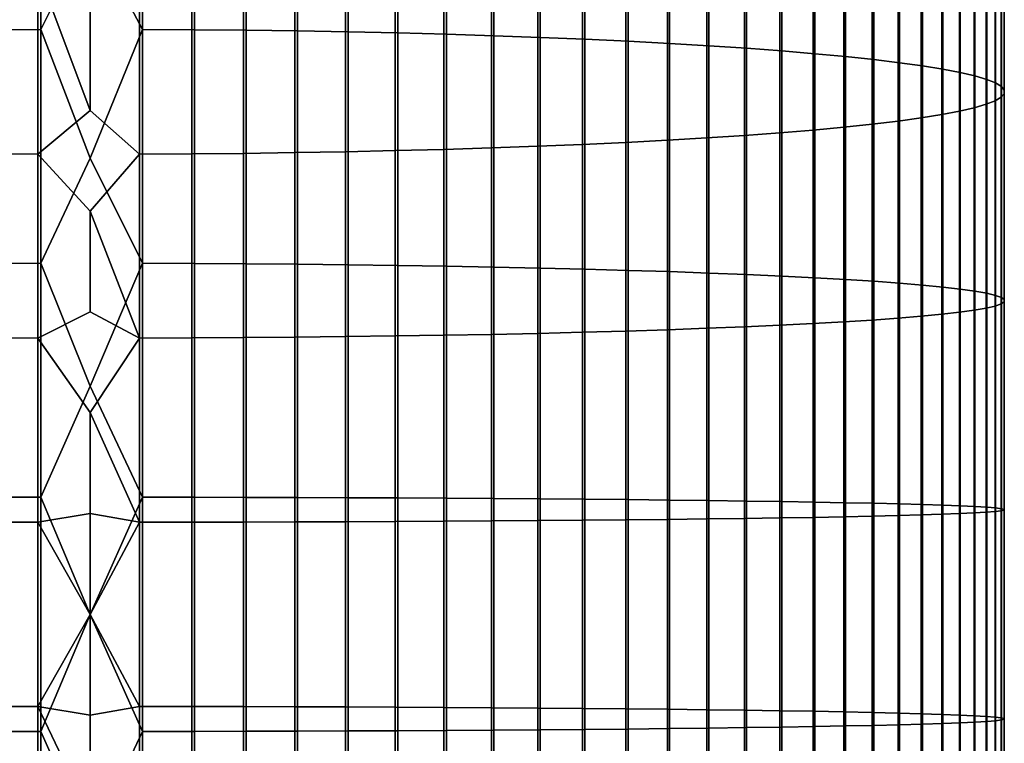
# Model space of a CAD drawing. Header units: metres. Extents: x -28 to 70, y -212 to 28.
# Tile 71 of 239: x -1 to 12, y -102 to -92. Entities that reach past the tile are written whole.
import ezdxf

# ---------------------------------------------------------------- set-up
doc = ezdxf.new("R2010")
doc.units = ezdxf.units.M
doc.layers.add('solid_10_261_102_XXX', color=7, linetype='CONTINUOUS')

msp = doc.modelspace()

# ---------------------------------------------------------------- linework, layer by layer
at = {"layer": 'solid_10_261_102_XXX'}
for points in [[(-1.326928, -89.319405, 425.6651), (-1.326928, -92.365303, 425.915283), (-0.64609, -92.361458, 425.971588), (-0.64609, -89.314018, 425.721283)], [(-0.64609, -89.314018, 425.721283), (-0.64609, -92.361458, 425.971588), (0, -91.067947, 425.893097)], [(0.682211, -89.314209, 425.719269), (0, -91.067947, 425.893097), (0.682211, -92.361595, 425.969574)], [(0.682211, -89.314209, 425.719269), (0.682211, -92.361595, 425.969574), (1.362875, -92.365585, 425.911224), (1.362875, -89.319794, 425.661041)], [(1.362875, -89.319794, 425.661041), (1.362875, -92.365585, 425.911224), (2.039085, -92.372223, 425.814178), (2.039085, -89.329079, 425.564209)], [(2.039085, -89.329079, 425.564209), (2.039085, -92.372223, 425.814178), (2.708631, -92.381485, 425.678711), (2.708631, -89.342041, 425.429077)], [(2.708631, -89.342041, 425.429077), (2.708631, -92.381485, 425.678711), (3.369324, -92.393349, 425.50531), (3.369324, -89.358635, 425.256042)], [(3.369324, -89.358635, 425.256042), (3.369324, -92.393349, 425.50531), (4.019004, -92.407768, 425.294525), (4.019004, -89.378807, 425.045746)], [(4.019004, -89.378807, 425.045746), (4.019004, -92.407768, 425.294525), (4.65555, -92.424698, 425.047058), (4.65555, -89.402489, 424.798798)], [(4.65555, -89.402489, 424.798798), (4.65555, -92.424698, 425.047058), (5.27688, -92.444077, 424.763672), (5.27688, -89.429604, 424.516083)], [(5.27688, -89.429604, 424.516083), (5.27688, -92.444077, 424.763672), (5.880963, -92.465851, 424.445343), (5.880963, -89.460068, 424.198456)], [(5.880963, -89.460068, 424.198456), (5.880963, -92.465851, 424.445343), (6.465825, -92.489944, 424.093109), (6.465825, -89.493774, 423.847015)], [(6.465825, -89.493774, 423.847015), (6.465825, -92.489944, 424.093109), (7.029555, -92.516281, 423.708099), (7.029555, -89.530617, 423.46286)], [(7.029555, -89.530617, 423.46286), (7.029555, -92.516281, 423.708099), (7.57031, -92.544769, 423.291565), (7.57031, -89.570473, 423.047241)], [(7.57031, -89.570473, 423.047241), (7.57031, -92.544769, 423.291565), (8.086323, -92.575325, 422.844879), (8.086323, -89.613213, 422.601593)], [(8.086323, -89.613213, 422.601593), (8.086323, -92.575325, 422.844879), (8.575907, -92.607841, 422.369507), (8.575907, -89.658707, 422.127289)], [(8.575907, -89.658707, 422.127289), (8.575907, -92.607841, 422.369507), (9.037462, -92.642212, 421.867004), (9.037462, -89.706787, 421.625885)], [(9.037462, -89.706787, 421.625885), (9.037462, -92.642212, 421.867004), (9.469481, -92.678329, 421.33902), (9.469481, -89.757317, 421.099091)], [(9.469481, -89.757317, 421.099091), (9.469481, -92.678329, 421.33902), (9.870549, -92.716072, 420.787262), (9.870549, -89.810112, 420.548553)], [(9.870549, -89.810112, 420.548553), (9.870549, -92.716072, 420.787262), (10.239358, -92.755318, 420.213531), (10.239358, -89.865013, 419.976105)], [(10.239358, -89.865013, 419.976105), (10.239358, -92.755318, 420.213531), (10.574701, -92.795937, 419.61972), (10.574701, -89.921837, 419.383636)], [(10.574701, -89.921837, 419.383636), (10.574701, -92.795937, 419.61972), (10.875484, -92.837791, 419.007751), (10.875484, -89.980392, 418.773041)], [(10.875484, -89.980392, 418.773041), (10.875484, -92.837791, 419.007751), (11.14072, -92.88076, 418.379639), (11.14072, -90.040504, 418.146332)], [(11.14072, -90.040504, 418.146332), (11.14072, -92.88076, 418.379639), (11.369547, -92.92469, 417.737427), (11.369547, -90.101952, 417.505554)], [(11.369547, -90.101952, 417.505554), (11.369547, -92.92469, 417.737427), (11.561213, -92.969437, 417.083221), (11.561213, -90.164558, 416.852814)], [(11.561213, -90.164558, 416.852814), (11.561213, -92.969437, 417.083221), (11.715095, -93.014862, 416.419159), (11.715095, -90.228104, 416.190247)], [(11.715095, -90.228104, 416.190247), (11.715095, -93.014862, 416.419159), (11.830687, -93.060806, 415.747406), (11.830687, -90.292381, 415.519989)], [(11.830687, -90.292381, 415.519989), (11.830687, -93.060806, 415.747406), (11.907613, -93.107132, 415.07016), (11.907613, -90.357185, 414.844269)], [(11.907613, -90.357185, 414.844269), (11.907613, -93.107132, 415.07016), (11.945621, -93.153679, 414.389618), (11.945621, -90.42231, 414.165283)], [(11.945621, -90.42231, 414.165283), (11.945621, -93.153679, 414.389618), (11.944586, -93.200302, 413.708038), (11.944586, -90.487526, 413.485229)], [(11.904513, -90.552635, 412.806335), (11.904513, -93.246841, 413.027649), (11.825533, -93.293152, 412.350647), (11.825533, -90.617424, 412.130859)], [(11.944586, -90.487526, 413.485229), (11.944586, -93.200302, 413.708038), (11.904513, -93.246841, 413.027649), (11.904513, -90.552635, 412.806335)], [(11.707903, -90.681671, 411.460968), (11.707903, -93.339081, 411.67923), (11.552008, -93.384468, 411.015625), (11.552008, -90.745171, 410.798859)], [(11.825533, -90.617424, 412.130859), (11.825533, -93.293152, 412.350647), (11.707903, -93.339081, 411.67923), (11.707903, -90.681671, 411.460968)], [(11.358356, -90.807716, 410.146698), (11.358356, -93.429176, 410.362), (11.127584, -93.473061, 409.72049), (11.127584, -90.869102, 409.506622)], [(11.552008, -90.745171, 410.798859), (11.552008, -93.384468, 411.015625), (11.358356, -93.429176, 410.362), (11.358356, -90.807716, 410.146698)], [(10.860441, -90.929131, 408.880707), (10.860441, -93.515968, 409.093201), (10.557803, -93.557762, 408.482147), (10.557803, -90.987602, 408.271027)], [(11.127584, -90.869102, 409.506622), (11.127584, -93.473061, 409.72049), (10.860441, -93.515968, 409.093201), (10.860441, -90.929131, 408.880707)], [(0.682211, -92.361595, 425.969574), (0, -91.067947, 425.893097), (-0.64609, -92.361458, 425.971588), (0, -94.041779, 426.091339)], [(10.22066, -91.044327, 407.679565), (10.22066, -93.598312, 407.889343), (9.850112, -93.637482, 407.316711), (9.850112, -91.099121, 407.108215)], [(10.557803, -90.987602, 408.271027), (10.557803, -93.557762, 408.482147), (10.22066, -93.598312, 407.889343), (10.22066, -91.044327, 407.679565)], [(9.013752, -91.202202, 406.033386), (9.013752, -93.711166, 406.239471), (8.550674, -93.745445, 405.738373), (8.550674, -91.25016, 405.533417)], [(9.447371, -91.151802, 406.558899), (9.447371, -93.67514, 406.766174), (9.013752, -93.711166, 406.239471), (9.013752, -91.202202, 406.033386)], [(9.850112, -91.099121, 407.108215), (9.850112, -93.637482, 407.316711), (9.447371, -93.67514, 406.766174), (9.447371, -91.151802, 406.558899)], [(7.542284, -91.338097, 404.616486), (7.542284, -93.808304, 404.819366), (7.000267, -93.836685, 404.40448), (7.000267, -91.3778, 404.202515)], [(8.059649, -91.295502, 405.060577), (8.059649, -93.777855, 405.264496), (7.542284, -93.808304, 404.819366), (7.542284, -91.338097, 404.616486)], [(8.550674, -91.25016, 405.533417), (8.550674, -93.745445, 405.738373), (8.059649, -93.777855, 405.264496), (8.059649, -91.295502, 405.060577)], [(5.244397, -91.478302, 403.154572), (5.244397, -93.908524, 403.354187), (4.62221, -93.92778, 403.072693), (4.62221, -91.505241, 402.873718)], [(5.849443, -91.448013, 403.470367), (5.849443, -93.886879, 403.670685), (5.244397, -93.908524, 403.354187), (5.244397, -91.478302, 403.154572)], [(6.435371, -91.414482, 403.820068), (6.435371, -93.862907, 404.021179), (5.849443, -93.886879, 403.670685), (5.849443, -91.448013, 403.470367)], [(7.000267, -91.3778, 404.202515), (7.000267, -93.836685, 404.40448), (6.435371, -93.862907, 404.021179), (6.435371, -91.414482, 403.820068)], [(-0.682211, -91.592178, 401.967224), (-0.682211, -93.989929, 402.164185), (-1.362875, -93.985931, 402.222534), (-1.362875, -91.586594, 402.025452)], [(0, -93.420013, 402.10379), (-0.682211, -93.989929, 402.164185), (-0.682211, -91.592178, 401.967224)], [(0, -92.107262, 401.995544), (0, -93.420013, 402.10379), (-0.682211, -91.592178, 401.967224)], [(0.64609, -91.592369, 401.96524), (0.64609, -93.990067, 402.16217), (0, -93.420013, 402.10379), (0, -92.107262, 401.995544)], [(1.326928, -91.586983, 402.021393), (1.326928, -93.986214, 402.218475), (0.64609, -93.990067, 402.16217), (0.64609, -91.592369, 401.96524)], [(2.00343, -91.577888, 402.11618), (2.00343, -93.979713, 402.313477), (1.326928, -93.986214, 402.218475), (1.326928, -91.586983, 402.021393)], [(2.673383, -91.565125, 402.249329), (2.673383, -93.970589, 402.446899), (2.00343, -93.979713, 402.313477), (2.00343, -91.577888, 402.11618)], [(3.334599, -91.548721, 402.420349), (3.334599, -93.958862, 402.618317), (2.673383, -93.970589, 402.446899), (2.673383, -91.565125, 402.249329)], [(3.984917, -91.52874, 402.628693), (3.984917, -93.94458, 402.827118), (3.334599, -93.958862, 402.618317), (3.334599, -91.548721, 402.420349)], [(4.62221, -91.505241, 402.873718), (4.62221, -93.92778, 403.072693), (3.984917, -93.94458, 402.827118), (3.984917, -91.52874, 402.628693)], [(-1.326928, -92.365303, 425.915283), (-1.326928, -95.416901, 426.082184), (-0.64609, -95.414589, 426.13855), (-0.64609, -92.361458, 425.971588)], [(-0.64609, -92.361458, 425.971588), (-0.64609, -95.414589, 426.13855), (0, -94.041779, 426.091339)], [(0.682211, -92.361595, 425.969574), (0, -94.041779, 426.091339), (0.682211, -95.414673, 426.136536)], [(0.682211, -92.361595, 425.969574), (0.682211, -95.414673, 426.136536), (1.362875, -95.417068, 426.078125), (1.362875, -92.365585, 425.911224)], [(1.362875, -92.365585, 425.911224), (1.362875, -95.417068, 426.078125), (2.039085, -95.421059, 425.980927), (2.039085, -92.372223, 425.814178)], [(2.039085, -92.372223, 425.814178), (2.039085, -95.421059, 425.980927), (2.708631, -95.42662, 425.845276), (2.708631, -92.381485, 425.678711)], [(2.708631, -92.381485, 425.678711), (2.708631, -95.42662, 425.845276), (3.369324, -95.433739, 425.6716), (3.369324, -92.393349, 425.50531)], [(3.369324, -92.393349, 425.50531), (3.369324, -95.433739, 425.6716), (4.019004, -95.44239, 425.46051), (4.019004, -92.407768, 425.294525)], [(4.019004, -92.407768, 425.294525), (4.019004, -95.44239, 425.46051), (4.65555, -95.452553, 425.212646), (4.65555, -92.424698, 425.047058)], [(4.65555, -92.424698, 425.047058), (4.65555, -95.452553, 425.212646), (5.27688, -95.464188, 424.928864), (5.27688, -92.444077, 424.763672)], [(5.27688, -92.444077, 424.763672), (5.27688, -95.464188, 424.928864), (5.880963, -95.477264, 424.610046), (5.880963, -92.465851, 424.445343)], [(5.880963, -92.465851, 424.445343), (5.880963, -95.477264, 424.610046), (6.465825, -95.491722, 424.257263), (6.465825, -92.489944, 424.093109)], [(6.465825, -92.489944, 424.093109), (6.465825, -95.491722, 424.257263), (7.029555, -95.507538, 423.871674), (7.029555, -92.516281, 423.708099)], [(7.029555, -92.516281, 423.708099), (7.029555, -95.507538, 423.871674), (7.57031, -95.524635, 423.454529), (7.57031, -92.544769, 423.291565)], [(7.57031, -92.544769, 423.291565), (7.57031, -95.524635, 423.454529), (8.086323, -95.542976, 423.007172), (8.086323, -92.575325, 422.844879)], [(8.086323, -92.575325, 422.844879), (8.086323, -95.542976, 423.007172), (8.575907, -95.5625, 422.531097), (8.575907, -92.607841, 422.369507)], [(8.575907, -92.607841, 422.369507), (8.575907, -95.5625, 422.531097), (9.037462, -95.58313, 422.027863), (9.037462, -92.642212, 421.867004)], [(9.037462, -92.642212, 421.867004), (9.037462, -95.58313, 422.027863), (9.469481, -95.604813, 421.499054), (9.469481, -92.678329, 421.33902)], [(9.469481, -92.678329, 421.33902), (9.469481, -95.604813, 421.499054), (9.870549, -95.627464, 420.946472), (9.870549, -92.716072, 420.787262)], [(9.870549, -92.716072, 420.787262), (9.870549, -95.627464, 420.946472), (10.239358, -95.651024, 420.371887), (10.239358, -92.755318, 420.213531)], [(10.239358, -92.755318, 420.213531), (10.239358, -95.651024, 420.371887), (10.574701, -95.675407, 419.777191), (10.574701, -92.795937, 419.61972)], [(10.574701, -92.795937, 419.61972), (10.574701, -95.675407, 419.777191), (10.875484, -95.700539, 419.164307), (10.875484, -92.837791, 419.007751)], [(10.875484, -92.837791, 419.007751), (10.875484, -95.700539, 419.164307), (11.14072, -95.726326, 418.535248), (11.14072, -92.88076, 418.379639)], [(11.14072, -92.88076, 418.379639), (11.14072, -95.726326, 418.535248), (11.369547, -95.752701, 417.89209), (11.369547, -92.92469, 417.737427)], [(11.369547, -92.92469, 417.737427), (11.369547, -95.752701, 417.89209), (11.561213, -95.779564, 417.236908), (11.561213, -92.969437, 417.083221)], [(11.561213, -92.969437, 417.083221), (11.561213, -95.779564, 417.236908), (11.715095, -95.806831, 416.571838), (11.715095, -93.014862, 416.419159)], [(11.715095, -93.014862, 416.419159), (11.715095, -95.806831, 416.571838), (11.830687, -95.834412, 415.899078), (11.830687, -93.060806, 415.747406)], [(11.830687, -93.060806, 415.747406), (11.830687, -95.834412, 415.899078), (11.907613, -95.862221, 415.220825), (11.907613, -93.107132, 415.07016)], [(11.907613, -93.107132, 415.07016), (11.907613, -95.862221, 415.220825), (11.945621, -95.890167, 414.539276), (11.945621, -93.153679, 414.389618)], [(11.945621, -93.153679, 414.389618), (11.945621, -95.890167, 414.539276), (11.944586, -95.918152, 413.856689), (11.944586, -93.200302, 413.708038)], [(11.904513, -93.246841, 413.027649), (11.904513, -95.946091, 413.175262), (11.825533, -95.973892, 412.497253), (11.825533, -93.293152, 412.350647)], [(11.944586, -93.200302, 413.708038), (11.944586, -95.918152, 413.856689), (11.904513, -95.946091, 413.175262), (11.904513, -93.246841, 413.027649)], [(11.552008, -93.384468, 411.015625), (11.552008, -96.028709, 411.160248), (11.358356, -96.055542, 410.505646), (11.358356, -93.429176, 410.362)], [(11.707903, -93.339081, 411.67923), (11.707903, -96.001457, 411.824829), (11.552008, -96.028709, 411.160248), (11.552008, -93.384468, 411.015625)], [(11.825533, -93.293152, 412.350647), (11.825533, -95.973892, 412.497253), (11.707903, -96.001457, 411.824829), (11.707903, -93.339081, 411.67923)], [(0.64609, -93.990067, 402.16217), (0, -94.734245, 402.192413), (-0.682211, -93.989929, 402.164185), (0, -93.420013, 402.10379)], [(10.860441, -93.515968, 409.093201), (10.860441, -96.107643, 409.234924), (10.557803, -96.132736, 408.622955), (10.557803, -93.557762, 408.482147)], [(11.127584, -93.473061, 409.72049), (11.127584, -96.081886, 409.86319), (10.860441, -96.107643, 409.234924), (10.860441, -93.515968, 409.093201)], [(11.358356, -93.429176, 410.362), (11.358356, -96.055542, 410.505646), (11.127584, -96.081886, 409.86319), (11.127584, -93.473061, 409.72049)], [(9.850112, -93.637482, 407.316711), (9.850112, -96.180588, 407.455811), (9.447371, -96.203194, 406.904419), (9.447371, -93.67514, 406.766174)], [(10.22066, -93.598312, 407.889343), (10.22066, -96.157074, 408.029266), (9.850112, -96.180588, 407.455811), (9.850112, -93.637482, 407.316711)], [(10.557803, -93.557762, 408.482147), (10.557803, -96.132736, 408.622955), (10.22066, -96.157074, 408.029266), (10.22066, -93.598312, 407.889343)], [(8.059649, -93.777855, 405.264496), (8.059649, -96.264854, 405.400513), (7.542284, -96.283134, 404.954712), (7.542284, -93.808304, 404.819366)], [(8.550674, -93.745445, 405.738373), (8.550674, -96.245399, 405.875092), (8.059649, -96.264854, 405.400513), (8.059649, -93.777855, 405.264496)], [(9.013752, -93.711166, 406.239471), (9.013752, -96.224823, 406.376953), (8.550674, -96.245399, 405.875092), (8.550674, -93.745445, 405.738373)], [(9.447371, -93.67514, 406.766174), (9.447371, -96.203194, 406.904419), (9.013752, -96.224823, 406.376953), (9.013752, -93.711166, 406.239471)], [(5.244397, -93.908524, 403.354187), (5.244397, -96.3433, 403.487335), (4.62221, -96.354858, 403.205444), (4.62221, -93.92778, 403.072693)], [(5.849443, -93.886879, 403.670685), (5.849443, -96.330299, 403.804321), (5.244397, -96.3433, 403.487335), (5.244397, -93.908524, 403.354187)], [(6.435371, -93.862907, 404.021179), (6.435371, -96.31591, 404.155334), (5.849443, -96.330299, 403.804321), (5.849443, -93.886879, 403.670685)], [(7.000267, -93.836685, 404.40448), (7.000267, -96.300171, 404.539215), (6.435371, -96.31591, 404.155334), (6.435371, -93.862907, 404.021179)], [(7.542284, -93.808304, 404.819366), (7.542284, -96.283134, 404.954712), (7.000267, -96.300171, 404.539215), (7.000267, -93.836685, 404.40448)], [(-0.682211, -93.989929, 402.164185), (-0.682211, -96.392159, 402.295563), (-1.362875, -96.389763, 402.354004), (-1.362875, -93.985931, 402.222534)], [(0, -94.734245, 402.192413), (0, -96.049652, 402.261353), (-0.682211, -96.392159, 402.295563), (-0.682211, -93.989929, 402.164185)], [(0.682211, -95.414673, 426.136536), (0, -94.041779, 426.091339), (-0.64609, -95.414589, 426.13855), (0, -97.019836, 426.210327)], [(0.64609, -93.990067, 402.16217), (0.64609, -96.392242, 402.293549), (0, -94.734245, 402.192413)], [(1.326928, -93.986214, 402.218475), (1.326928, -96.389931, 402.349915), (0.64609, -96.392242, 402.293549), (0.64609, -93.990067, 402.16217)], [(2.00343, -93.979713, 402.313477), (2.00343, -96.386032, 402.445068), (1.326928, -96.389931, 402.349915), (1.326928, -93.986214, 402.218475)], [(2.673383, -93.970589, 402.446899), (2.673383, -96.380554, 402.578705), (2.00343, -96.386032, 402.445068), (2.00343, -93.979713, 402.313477)], [(3.334599, -93.958862, 402.618317), (3.334599, -96.373512, 402.750366), (2.673383, -96.380554, 402.578705), (2.673383, -93.970589, 402.446899)], [(3.984917, -93.94458, 402.827118), (3.984917, -96.364937, 402.959503), (3.334599, -96.373512, 402.750366), (3.334599, -93.958862, 402.618317)], [(4.62221, -93.92778, 403.072693), (4.62221, -96.354858, 403.205444), (3.984917, -96.364937, 402.959503), (3.984917, -93.94458, 402.827118)], [(0.64609, -96.392242, 402.293549), (0, -96.049652, 402.261353), (0, -94.734245, 402.192413)], [(-1.326928, -95.416901, 426.082184), (-1.326928, -98.471924, 426.165649), (-0.64609, -98.471153, 426.222076), (-0.64609, -95.414589, 426.13855)], [(-0.64609, -95.414589, 426.13855), (-0.64609, -98.471153, 426.222076), (0, -97.019836, 426.210327)], [(0.682211, -95.414673, 426.136536), (0, -97.019836, 426.210327), (0.682211, -98.471176, 426.220062)], [(0.682211, -95.414673, 426.136536), (0.682211, -98.471176, 426.220062), (1.362875, -98.471977, 426.161591), (1.362875, -95.417068, 426.078125)], [(1.362875, -95.417068, 426.078125), (1.362875, -98.471977, 426.161591), (2.039085, -98.473305, 426.064331), (2.039085, -95.421059, 425.980927)], [(2.039085, -95.421059, 425.980927), (2.039085, -98.473305, 426.064331), (2.708631, -98.475159, 425.928558), (2.708631, -95.42662, 425.845276)], [(2.708631, -95.42662, 425.845276), (2.708631, -98.475159, 425.928558), (3.369324, -98.477531, 425.754761), (3.369324, -95.433739, 425.6716)], [(3.369324, -95.433739, 425.6716), (3.369324, -98.477531, 425.754761), (4.019004, -98.480423, 425.543518), (4.019004, -95.44239, 425.46051)], [(4.019004, -95.44239, 425.46051), (4.019004, -98.480423, 425.543518), (4.65555, -98.48381, 425.295471), (4.65555, -95.452553, 425.212646)], [(4.65555, -95.452553, 425.212646), (4.65555, -98.48381, 425.295471), (5.27688, -98.487686, 425.011475), (5.27688, -95.464188, 424.928864)], [(5.27688, -95.464188, 424.928864), (5.27688, -98.487686, 425.011475), (5.880963, -98.492043, 424.692444), (5.880963, -95.477264, 424.610046)], [(5.880963, -95.477264, 424.610046), (5.880963, -98.492043, 424.692444), (6.465825, -98.496864, 424.339386), (6.465825, -95.491722, 424.257263)], [(6.465825, -95.491722, 424.257263), (6.465825, -98.496864, 424.339386), (7.029555, -98.502136, 423.953522), (7.029555, -95.507538, 423.871674)], [(7.029555, -95.507538, 423.871674), (7.029555, -98.502136, 423.953522), (7.57031, -98.507843, 423.536041), (7.57031, -95.524635, 423.454529)], [(7.57031, -95.524635, 423.454529), (7.57031, -98.507843, 423.536041), (8.086323, -98.513954, 423.088379), (8.086323, -95.542976, 423.007172)], [(8.086323, -95.542976, 423.007172), (8.086323, -98.513954, 423.088379), (8.575907, -98.520462, 422.611938), (8.575907, -95.5625, 422.531097)], [(8.575907, -95.5625, 422.531097), (8.575907, -98.520462, 422.611938), (9.037462, -98.527344, 422.108307), (9.037462, -95.58313, 422.027863)], [(9.037462, -95.58313, 422.027863), (9.037462, -98.527344, 422.108307), (9.469481, -98.534576, 421.579132), (9.469481, -95.604813, 421.499054)], [(9.469481, -95.604813, 421.499054), (9.469481, -98.534576, 421.579132), (9.870549, -98.54213, 421.026123), (9.870549, -95.627464, 420.946472)], [(9.870549, -95.627464, 420.946472), (9.870549, -98.54213, 421.026123), (10.239358, -98.54998, 420.451111), (10.239358, -95.651024, 420.371887)], [(10.239358, -95.651024, 420.371887), (10.239358, -98.54998, 420.451111), (10.574701, -98.558113, 419.855957), (10.574701, -95.675407, 419.777191)], [(10.574701, -95.675407, 419.777191), (10.574701, -98.558113, 419.855957), (10.875484, -98.56649, 419.242615), (10.875484, -95.700539, 419.164307)], [(10.875484, -95.700539, 419.164307), (10.875484, -98.56649, 419.242615), (11.14072, -98.575089, 418.613098), (11.14072, -95.726326, 418.535248)], [(11.14072, -95.726326, 418.535248), (11.14072, -98.575089, 418.613098), (11.369547, -98.583878, 417.969452), (11.369547, -95.752701, 417.89209)], [(11.369547, -95.752701, 417.89209), (11.369547, -98.583878, 417.969452), (11.561213, -98.592834, 417.313782), (11.561213, -95.779564, 417.236908)], [(11.561213, -95.779564, 417.236908), (11.561213, -98.592834, 417.313782), (11.715095, -98.601929, 416.648224), (11.715095, -95.806831, 416.571838)], [(11.715095, -95.806831, 416.571838), (11.715095, -98.601929, 416.648224), (11.830687, -98.611122, 415.974945), (11.830687, -95.834412, 415.899078)], [(11.830687, -95.834412, 415.899078), (11.830687, -98.611122, 415.974945), (11.907613, -98.620399, 415.296204), (11.907613, -95.862221, 415.220825)], [(11.825533, -95.973892, 412.497253), (11.825533, -98.657631, 412.570587), (11.707903, -98.666824, 411.897675), (11.707903, -96.001457, 411.824829)], [(11.904513, -95.946091, 413.175262), (11.904513, -98.648361, 413.249115), (11.825533, -98.657631, 412.570587), (11.825533, -95.973892, 412.497253)], [(11.944586, -95.918152, 413.856689), (11.944586, -98.639046, 413.93103), (11.904513, -98.648361, 413.249115), (11.904513, -95.946091, 413.175262)], [(11.907613, -95.862221, 415.220825), (11.907613, -98.620399, 415.296204), (11.945621, -98.629715, 414.614136), (11.945621, -95.890167, 414.539276)], [(11.945621, -95.890167, 414.539276), (11.945621, -98.629715, 414.614136), (11.944586, -98.639046, 413.93103), (11.944586, -95.918152, 413.856689)], [(0.64609, -96.392242, 402.293549), (0, -97.365944, 402.310577), (-0.682211, -96.392159, 402.295563), (0, -96.049652, 402.261353)], [(10.860441, -96.107643, 409.234924), (10.860441, -98.702225, 409.305817), (10.557803, -98.710594, 408.69339), (10.557803, -96.132736, 408.622955)], [(11.127584, -96.081886, 409.86319), (11.127584, -98.693634, 409.93454), (10.860441, -98.702225, 409.305817), (10.860441, -96.107643, 409.234924)], [(11.358356, -96.055542, 410.505646), (11.358356, -98.684853, 410.577484), (11.127584, -98.693634, 409.93454), (11.127584, -96.081886, 409.86319)], [(11.552008, -96.028709, 411.160248), (11.552008, -98.675903, 411.232574), (11.358356, -98.684853, 410.577484), (11.358356, -96.055542, 410.505646)], [(11.707903, -96.001457, 411.824829), (11.707903, -98.666824, 411.897675), (11.552008, -98.675903, 411.232574), (11.552008, -96.028709, 411.160248)], [(9.013752, -96.224823, 406.376953), (9.013752, -98.741295, 406.445709), (8.550674, -98.748154, 405.943481), (8.550674, -96.245399, 405.875092)], [(9.447371, -96.203194, 406.904419), (9.447371, -98.734085, 406.973602), (9.013752, -98.741295, 406.445709), (9.013752, -96.224823, 406.376953)], [(9.850112, -96.180588, 407.455811), (9.850112, -98.726547, 407.52536), (9.447371, -98.734085, 406.973602), (9.447371, -96.203194, 406.904419)], [(10.22066, -96.157074, 408.029266), (10.22066, -98.718704, 408.099274), (9.850112, -98.726547, 407.52536), (9.850112, -96.180588, 407.455811)], [(10.557803, -96.132736, 408.622955), (10.557803, -98.710594, 408.69339), (10.22066, -98.718704, 408.099274), (10.22066, -96.157074, 408.029266)], [(3.984917, -96.364937, 402.959503), (3.984917, -98.78801, 403.025726), (3.334599, -98.790871, 402.816437), (3.334599, -96.373512, 402.750366)], [(4.62221, -96.354858, 403.205444), (4.62221, -98.784653, 403.27182), (3.984917, -98.78801, 403.025726), (3.984917, -96.364937, 402.959503)], [(5.244397, -96.3433, 403.487335), (5.244397, -98.780792, 403.553955), (4.62221, -98.784653, 403.27182), (4.62221, -96.354858, 403.205444)], [(5.849443, -96.330299, 403.804321), (5.849443, -98.776466, 403.871155), (5.244397, -98.780792, 403.553955), (5.244397, -96.3433, 403.487335)], [(6.435371, -96.31591, 404.155334), (6.435371, -98.771667, 404.222412), (5.849443, -98.776466, 403.871155), (5.849443, -96.330299, 403.804321)], [(7.000267, -96.300171, 404.539215), (7.000267, -98.766418, 404.606598), (6.435371, -98.771667, 404.222412), (6.435371, -96.31591, 404.155334)], [(7.542284, -96.283134, 404.954712), (7.542284, -98.760735, 405.02243), (7.000267, -98.766418, 404.606598), (7.000267, -96.300171, 404.539215)], [(8.059649, -96.264854, 405.400513), (8.059649, -98.754646, 405.468536), (7.542284, -98.760735, 405.02243), (7.542284, -96.283134, 404.954712)], [(8.550674, -96.245399, 405.875092), (8.550674, -98.748154, 405.943481), (8.059649, -98.754646, 405.468536), (8.059649, -96.264854, 405.400513)], [(-0.682211, -96.392159, 402.295563), (-0.682211, -98.797089, 402.361267), (-1.362875, -98.796288, 402.419739), (-1.362875, -96.389763, 402.354004)], [(0, -97.365944, 402.310577), (0, -98.682823, 402.340149), (-0.682211, -98.797089, 402.361267), (-0.682211, -96.392159, 402.295563)], [(0.64609, -96.392242, 402.293549), (0.64609, -98.797112, 402.359253), (0, -97.365944, 402.310577)], [(1.326928, -96.389931, 402.349915), (1.326928, -98.796341, 402.41568), (0.64609, -98.797112, 402.359253), (0.64609, -96.392242, 402.293549)], [(2.00343, -96.386032, 402.445068), (2.00343, -98.795044, 402.510895), (1.326928, -98.796341, 402.41568), (1.326928, -96.389931, 402.349915)], [(2.673383, -96.380554, 402.578705), (2.673383, -98.793221, 402.644623), (2.00343, -98.795044, 402.510895), (2.00343, -96.386032, 402.445068)], [(3.334599, -96.373512, 402.750366), (3.334599, -98.790871, 402.816437), (2.673383, -98.793221, 402.644623), (2.673383, -96.380554, 402.578705)], [(0.682211, -98.471176, 426.220062), (0, -97.019836, 426.210327), (-0.64609, -98.471153, 426.222076), (0, -100, 426.25)], [(0.64609, -98.797112, 402.359253), (0, -98.682823, 402.340149), (0, -97.365944, 402.310577)], [(-1.326928, -98.471924, 426.165649), (-1.326928, -101.528076, 426.165649), (-0.64609, -101.528847, 426.222076), (-0.64609, -98.471153, 426.222076)], [(-0.64609, -98.471153, 426.222076), (-0.64609, -101.528847, 426.222076), (0, -100, 426.25)], [(0.682211, -98.471176, 426.220062), (0, -100, 426.25), (0.682211, -101.528824, 426.220062)], [(0.682211, -98.471176, 426.220062), (0.682211, -101.528824, 426.220062), (1.362875, -101.528023, 426.161591), (1.362875, -98.471977, 426.161591)], [(1.362875, -98.471977, 426.161591), (1.362875, -101.528023, 426.161591), (2.039085, -101.526695, 426.064331), (2.039085, -98.473305, 426.064331)], [(2.039085, -98.473305, 426.064331), (2.039085, -101.526695, 426.064331), (2.708631, -101.524841, 425.928558), (2.708631, -98.475159, 425.928558)], [(2.708631, -98.475159, 425.928558), (2.708631, -101.524841, 425.928558), (3.369324, -101.522469, 425.754761), (3.369324, -98.477531, 425.754761)], [(3.369324, -98.477531, 425.754761), (3.369324, -101.522469, 425.754761), (4.019004, -101.519577, 425.543518), (4.019004, -98.480423, 425.543518)], [(4.019004, -98.480423, 425.543518), (4.019004, -101.519577, 425.543518), (4.65555, -101.51619, 425.295471), (4.65555, -98.48381, 425.295471)], [(4.65555, -98.48381, 425.295471), (4.65555, -101.51619, 425.295471), (5.27688, -101.512314, 425.011475), (5.27688, -98.487686, 425.011475)], [(5.27688, -98.487686, 425.011475), (5.27688, -101.512314, 425.011475), (5.880963, -101.507957, 424.692444), (5.880963, -98.492043, 424.692444)], [(5.880963, -98.492043, 424.692444), (5.880963, -101.507957, 424.692444), (6.465825, -101.503136, 424.339386), (6.465825, -98.496864, 424.339386)], [(6.465825, -98.496864, 424.339386), (6.465825, -101.503136, 424.339386), (7.029555, -101.497864, 423.953522), (7.029555, -98.502136, 423.953522)], [(7.029555, -98.502136, 423.953522), (7.029555, -101.497864, 423.953522), (7.57031, -101.492157, 423.536041), (7.57031, -98.507843, 423.536041)], [(7.57031, -98.507843, 423.536041), (7.57031, -101.492157, 423.536041), (8.086323, -101.486046, 423.088379), (8.086323, -98.513954, 423.088379)], [(8.086323, -98.513954, 423.088379), (8.086323, -101.486046, 423.088379), (8.575907, -101.479538, 422.611938), (8.575907, -98.520462, 422.611938)], [(8.575907, -98.520462, 422.611938), (8.575907, -101.479538, 422.611938), (9.037462, -101.472656, 422.108307), (9.037462, -98.527344, 422.108307)], [(9.037462, -98.527344, 422.108307), (9.037462, -101.472656, 422.108307), (9.469481, -101.465424, 421.579132), (9.469481, -98.534576, 421.579132)], [(9.469481, -98.534576, 421.579132), (9.469481, -101.465424, 421.579132), (9.870549, -101.45787, 421.026123), (9.870549, -98.54213, 421.026123)], [(9.870549, -98.54213, 421.026123), (9.870549, -101.45787, 421.026123), (10.239358, -101.45002, 420.451111), (10.239358, -98.54998, 420.451111)], [(10.239358, -98.54998, 420.451111), (10.239358, -101.45002, 420.451111), (10.574701, -101.441887, 419.855957), (10.574701, -98.558113, 419.855957)], [(10.574701, -98.558113, 419.855957), (10.574701, -101.441887, 419.855957), (10.875484, -101.43351, 419.242615), (10.875484, -98.56649, 419.242615)], [(0, -98.682823, 402.340149), (0, -100, 402.350006), (-0.682211, -98.797089, 402.361267)], [(0.64609, -98.797112, 402.359253), (0, -100, 402.350006), (0, -98.682823, 402.340149)], [(10.875484, -98.56649, 419.242615), (10.875484, -101.43351, 419.242615), (11.14072, -101.424911, 418.613098), (11.14072, -98.575089, 418.613098)], [(11.358356, -98.684853, 410.577484), (11.358356, -101.315147, 410.577484), (11.127584, -101.306366, 409.93454), (11.127584, -98.693634, 409.93454)], [(11.14072, -98.575089, 418.613098), (11.14072, -101.424911, 418.613098), (11.369547, -101.416122, 417.969452), (11.369547, -98.583878, 417.969452)], [(11.552008, -98.675903, 411.232574), (11.552008, -101.324097, 411.232574), (11.358356, -101.315147, 410.577484), (11.358356, -98.684853, 410.577484)], [(11.369547, -98.583878, 417.969452), (11.369547, -101.416122, 417.969452), (11.561213, -101.407166, 417.313782), (11.561213, -98.592834, 417.313782)], [(11.707903, -98.666824, 411.897675), (11.707903, -101.333176, 411.897675), (11.552008, -101.324097, 411.232574), (11.552008, -98.675903, 411.232574)], [(11.561213, -98.592834, 417.313782), (11.561213, -101.407166, 417.313782), (11.715095, -101.398071, 416.648224), (11.715095, -98.601929, 416.648224)], [(11.825533, -98.657631, 412.570587), (11.825533, -101.342369, 412.570587), (11.707903, -101.333176, 411.897675), (11.707903, -98.666824, 411.897675)], [(11.715095, -98.601929, 416.648224), (11.715095, -101.398071, 416.648224), (11.830687, -101.388878, 415.974945), (11.830687, -98.611122, 415.974945)], [(11.904513, -98.648361, 413.249115), (11.904513, -101.351639, 413.249115), (11.825533, -101.342369, 412.570587), (11.825533, -98.657631, 412.570587)], [(11.830687, -98.611122, 415.974945), (11.830687, -101.388878, 415.974945), (11.907613, -101.379601, 415.296204), (11.907613, -98.620399, 415.296204)], [(11.944586, -98.639046, 413.93103), (11.944586, -101.360954, 413.93103), (11.904513, -101.351639, 413.249115), (11.904513, -98.648361, 413.249115)], [(11.907613, -98.620399, 415.296204), (11.907613, -101.379601, 415.296204), (11.945621, -101.370285, 414.614136), (11.945621, -98.629715, 414.614136)], [(11.945621, -98.629715, 414.614136), (11.945621, -101.370285, 414.614136), (11.944586, -101.360954, 413.93103), (11.944586, -98.639046, 413.93103)], [(-0.682211, -98.797089, 402.361267), (-0.682211, -101.202911, 402.361267), (-1.362875, -101.203712, 402.419739), (-1.362875, -98.796288, 402.419739)], [(0, -100, 402.350006), (-0.682211, -101.202911, 402.361267), (-0.682211, -98.797089, 402.361267)], [(0.64609, -98.797112, 402.359253), (0.64609, -101.202888, 402.359253), (0, -100, 402.350006)], [(1.326928, -98.796341, 402.41568), (1.326928, -101.203659, 402.41568), (0.64609, -101.202888, 402.359253), (0.64609, -98.797112, 402.359253)], [(2.00343, -98.795044, 402.510895), (2.00343, -101.204956, 402.510895), (1.326928, -101.203659, 402.41568), (1.326928, -98.796341, 402.41568)], [(2.673383, -98.793221, 402.644623), (2.673383, -101.206779, 402.644623), (2.00343, -101.204956, 402.510895), (2.00343, -98.795044, 402.510895)], [(3.334599, -98.790871, 402.816437), (3.334599, -101.209129, 402.816437), (2.673383, -101.206779, 402.644623), (2.673383, -98.793221, 402.644623)], [(3.984917, -98.78801, 403.025726), (3.984917, -101.21199, 403.025726), (3.334599, -101.209129, 402.816437), (3.334599, -98.790871, 402.816437)], [(4.62221, -98.784653, 403.27182), (4.62221, -101.215347, 403.27182), (3.984917, -101.21199, 403.025726), (3.984917, -98.78801, 403.025726)], [(5.244397, -98.780792, 403.553955), (5.244397, -101.219208, 403.553955), (4.62221, -101.215347, 403.27182), (4.62221, -98.784653, 403.27182)], [(5.849443, -98.776466, 403.871155), (5.849443, -101.223534, 403.871155), (5.244397, -101.219208, 403.553955), (5.244397, -98.780792, 403.553955)], [(6.435371, -98.771667, 404.222412), (6.435371, -101.228333, 404.222412), (5.849443, -101.223534, 403.871155), (5.849443, -98.776466, 403.871155)], [(7.000267, -98.766418, 404.606598), (7.000267, -101.233582, 404.606598), (6.435371, -101.228333, 404.222412), (6.435371, -98.771667, 404.222412)], [(7.542284, -98.760735, 405.02243), (7.542284, -101.239265, 405.02243), (7.000267, -101.233582, 404.606598), (7.000267, -98.766418, 404.606598)], [(8.059649, -98.754646, 405.468536), (8.059649, -101.245354, 405.468536), (7.542284, -101.239265, 405.02243), (7.542284, -98.760735, 405.02243)], [(8.550674, -98.748154, 405.943481), (8.550674, -101.251846, 405.943481), (8.059649, -101.245354, 405.468536), (8.059649, -98.754646, 405.468536)], [(9.013752, -98.741295, 406.445709), (9.013752, -101.258705, 406.445709), (8.550674, -101.251846, 405.943481), (8.550674, -98.748154, 405.943481)], [(9.447371, -98.734085, 406.973602), (9.447371, -101.265915, 406.973602), (9.013752, -101.258705, 406.445709), (9.013752, -98.741295, 406.445709)], [(9.850112, -98.726547, 407.52536), (9.850112, -101.273453, 407.52536), (9.447371, -101.265915, 406.973602), (9.447371, -98.734085, 406.973602)], [(10.22066, -98.718704, 408.099274), (10.22066, -101.281296, 408.099274), (9.850112, -101.273453, 407.52536), (9.850112, -98.726547, 407.52536)], [(10.557803, -98.710594, 408.69339), (10.557803, -101.289406, 408.69339), (10.22066, -101.281296, 408.099274), (10.22066, -98.718704, 408.099274)], [(10.860441, -98.702225, 409.305817), (10.860441, -101.297775, 409.305817), (10.557803, -101.289406, 408.69339), (10.557803, -98.710594, 408.69339)], [(11.127584, -98.693634, 409.93454), (11.127584, -101.306366, 409.93454), (10.860441, -101.297775, 409.305817), (10.860441, -98.702225, 409.305817)], [(0, -100, 402.350006), (0, -101.317177, 402.340149), (-0.682211, -101.202911, 402.361267)], [(0.682211, -101.528824, 426.220062), (0, -100, 426.25), (-0.64609, -101.528847, 426.222076), (0, -102.980164, 426.210327)], [(0.64609, -101.202888, 402.359253), (0, -101.317177, 402.340149), (0, -100, 402.350006)], [(-0.682211, -101.202911, 402.361267), (-0.682211, -103.607841, 402.295563), (-1.362875, -103.610237, 402.354004), (-1.362875, -101.203712, 402.419739)], [(0, -102.634056, 402.310577), (-0.682211, -103.607841, 402.295563), (-0.682211, -101.202911, 402.361267)], [(0, -101.317177, 402.340149), (0, -102.634056, 402.310577), (-0.682211, -101.202911, 402.361267)], [(0.64609, -101.202888, 402.359253), (0.64609, -103.607758, 402.293549), (0, -102.634056, 402.310577), (0, -101.317177, 402.340149)], [(1.326928, -101.203659, 402.41568), (1.326928, -103.610069, 402.349915), (0.64609, -103.607758, 402.293549), (0.64609, -101.202888, 402.359253)], [(2.00343, -101.204956, 402.510895), (2.00343, -103.613968, 402.445068), (1.326928, -103.610069, 402.349915), (1.326928, -101.203659, 402.41568)], [(2.673383, -101.206779, 402.644623), (2.673383, -103.619446, 402.578705), (2.00343, -103.613968, 402.445068), (2.00343, -101.204956, 402.510895)], [(3.334599, -101.209129, 402.816437), (3.334599, -103.626488, 402.750366), (2.673383, -103.619446, 402.578705), (2.673383, -101.206779, 402.644623)], [(3.984917, -101.21199, 403.025726), (3.984917, -103.635063, 402.959503), (3.334599, -103.626488, 402.750366), (3.334599, -101.209129, 402.816437)], [(4.62221, -101.215347, 403.27182), (4.62221, -103.645142, 403.205444), (3.984917, -103.635063, 402.959503), (3.984917, -101.21199, 403.025726)], [(5.244397, -101.219208, 403.553955), (5.244397, -103.6567, 403.487335), (4.62221, -103.645142, 403.205444), (4.62221, -101.215347, 403.27182)], [(5.849443, -101.223534, 403.871155), (5.849443, -103.669701, 403.804321), (5.244397, -103.6567, 403.487335), (5.244397, -101.219208, 403.553955)], [(6.435371, -101.228333, 404.222412), (6.435371, -103.68409, 404.155334), (5.849443, -103.669701, 403.804321), (5.849443, -101.223534, 403.871155)], [(7.000267, -101.233582, 404.606598), (7.000267, -103.699829, 404.539215), (6.435371, -103.68409, 404.155334), (6.435371, -101.228333, 404.222412)], [(7.542284, -101.239265, 405.02243), (7.542284, -103.716866, 404.954712), (7.000267, -103.699829, 404.539215), (7.000267, -101.233582, 404.606598)], [(8.059649, -101.245354, 405.468536), (8.059649, -103.735146, 405.400513), (7.542284, -103.716866, 404.954712), (7.542284, -101.239265, 405.02243)], [(8.550674, -101.251846, 405.943481), (8.550674, -103.754601, 405.875092), (8.059649, -103.735146, 405.400513), (8.059649, -101.245354, 405.468536)], [(9.013752, -101.258705, 406.445709), (9.013752, -103.775177, 406.376953), (8.550674, -103.754601, 405.875092), (8.550674, -101.251846, 405.943481)], [(9.447371, -101.265915, 406.973602), (9.447371, -103.796806, 406.904419), (9.013752, -103.775177, 406.376953), (9.013752, -101.258705, 406.445709)], [(9.850112, -101.273453, 407.52536), (9.850112, -103.819412, 407.455811), (9.447371, -103.796806, 406.904419), (9.447371, -101.265915, 406.973602)], [(10.22066, -101.281296, 408.099274), (10.22066, -103.842926, 408.029266), (9.850112, -103.819412, 407.455811), (9.850112, -101.273453, 407.52536)], [(10.557803, -101.289406, 408.69339), (10.557803, -103.867264, 408.622955), (10.22066, -103.842926, 408.029266), (10.22066, -101.281296, 408.099274)], [(10.860441, -101.297775, 409.305817), (10.860441, -103.892357, 409.234924), (10.557803, -103.867264, 408.622955), (10.557803, -101.289406, 408.69339)], [(11.127584, -101.306366, 409.93454), (11.127584, -103.918114, 409.86319), (10.860441, -103.892357, 409.234924), (10.860441, -101.297775, 409.305817)], [(11.358356, -101.315147, 410.577484), (11.358356, -103.944458, 410.505646), (11.127584, -103.918114, 409.86319), (11.127584, -101.306366, 409.93454)], [(11.552008, -101.324097, 411.232574), (11.552008, -103.971291, 411.160248), (11.358356, -103.944458, 410.505646), (11.358356, -101.315147, 410.577484)], [(11.707903, -101.333176, 411.897675), (11.707903, -103.998543, 411.824829), (11.552008, -103.971291, 411.160248), (11.552008, -101.324097, 411.232574)], [(11.825533, -101.342369, 412.570587), (11.825533, -104.026108, 412.497253), (11.707903, -103.998543, 411.824829), (11.707903, -101.333176, 411.897675)], [(11.715095, -101.398071, 416.648224), (11.715095, -104.193169, 416.571838), (11.830687, -104.165588, 415.899078), (11.830687, -101.388878, 415.974945)], [(11.904513, -101.351639, 413.249115), (11.904513, -104.053909, 413.175262), (11.825533, -104.026108, 412.497253), (11.825533, -101.342369, 412.570587)], [(11.830687, -101.388878, 415.974945), (11.830687, -104.165588, 415.899078), (11.907613, -104.137779, 415.220825), (11.907613, -101.379601, 415.296204)], [(11.944586, -101.360954, 413.93103), (11.944586, -104.081848, 413.856689), (11.904513, -104.053909, 413.175262), (11.904513, -101.351639, 413.249115)], [(11.907613, -101.379601, 415.296204), (11.907613, -104.137779, 415.220825), (11.945621, -104.109833, 414.539276), (11.945621, -101.370285, 414.614136)], [(11.945621, -101.370285, 414.614136), (11.945621, -104.109833, 414.539276), (11.944586, -104.081848, 413.856689), (11.944586, -101.360954, 413.93103)], [(4.019004, -101.519577, 425.543518), (4.019004, -104.55761, 425.46051), (4.65555, -104.547447, 425.212646), (4.65555, -101.51619, 425.295471)], [(4.65555, -101.51619, 425.295471), (4.65555, -104.547447, 425.212646), (5.27688, -104.535812, 424.928864), (5.27688, -101.512314, 425.011475)], [(5.27688, -101.512314, 425.011475), (5.27688, -104.535812, 424.928864), (5.880963, -104.522736, 424.610046), (5.880963, -101.507957, 424.692444)], [(5.880963, -101.507957, 424.692444), (5.880963, -104.522736, 424.610046), (6.465825, -104.508278, 424.257263), (6.465825, -101.503136, 424.339386)], [(6.465825, -101.503136, 424.339386), (6.465825, -104.508278, 424.257263), (7.029555, -104.492462, 423.871674), (7.029555, -101.497864, 423.953522)], [(7.029555, -101.497864, 423.953522), (7.029555, -104.492462, 423.871674), (7.57031, -104.475365, 423.454529), (7.57031, -101.492157, 423.536041)], [(7.57031, -101.492157, 423.536041), (7.57031, -104.475365, 423.454529), (8.086323, -104.457024, 423.007172), (8.086323, -101.486046, 423.088379)], [(8.086323, -101.486046, 423.088379), (8.086323, -104.457024, 423.007172), (8.575907, -104.4375, 422.531097), (8.575907, -101.479538, 422.611938)], [(8.575907, -101.479538, 422.611938), (8.575907, -104.4375, 422.531097), (9.037462, -104.41687, 422.027863), (9.037462, -101.472656, 422.108307)], [(9.037462, -101.472656, 422.108307), (9.037462, -104.41687, 422.027863), (9.469481, -104.395187, 421.499054), (9.469481, -101.465424, 421.579132)], [(9.469481, -101.465424, 421.579132), (9.469481, -104.395187, 421.499054), (9.870549, -104.372536, 420.946472), (9.870549, -101.45787, 421.026123)], [(9.870549, -101.45787, 421.026123), (9.870549, -104.372536, 420.946472), (10.239358, -104.348976, 420.371887), (10.239358, -101.45002, 420.451111)], [(10.239358, -101.45002, 420.451111), (10.239358, -104.348976, 420.371887), (10.574701, -104.324593, 419.777191), (10.574701, -101.441887, 419.855957)], [(10.574701, -101.441887, 419.855957), (10.574701, -104.324593, 419.777191), (10.875484, -104.299461, 419.164307), (10.875484, -101.43351, 419.242615)], [(10.875484, -101.43351, 419.242615), (10.875484, -104.299461, 419.164307), (11.14072, -104.273674, 418.535248), (11.14072, -101.424911, 418.613098)], [(11.14072, -101.424911, 418.613098), (11.14072, -104.273674, 418.535248), (11.369547, -104.247299, 417.89209), (11.369547, -101.416122, 417.969452)], [(11.369547, -101.416122, 417.969452), (11.369547, -104.247299, 417.89209), (11.561213, -104.220436, 417.236908), (11.561213, -101.407166, 417.313782)], [(11.561213, -101.407166, 417.313782), (11.561213, -104.220436, 417.236908), (11.715095, -104.193169, 416.571838), (11.715095, -101.398071, 416.648224)], [(-1.326928, -101.528076, 426.165649), (-1.326928, -104.583099, 426.082184), (-0.64609, -104.585411, 426.13855), (-0.64609, -101.528847, 426.222076)], [(-0.64609, -101.528847, 426.222076), (-0.64609, -104.585411, 426.13855), (0, -102.980164, 426.210327)], [(0.682211, -101.528824, 426.220062), (0, -102.980164, 426.210327), (0.682211, -104.585327, 426.136536)], [(0.682211, -101.528824, 426.220062), (0.682211, -104.585327, 426.136536), (1.362875, -104.582932, 426.078125), (1.362875, -101.528023, 426.161591)], [(1.362875, -101.528023, 426.161591), (1.362875, -104.582932, 426.078125), (2.039085, -104.578941, 425.980927), (2.039085, -101.526695, 426.064331)], [(2.039085, -101.526695, 426.064331), (2.039085, -104.578941, 425.980927), (2.708631, -104.57338, 425.845276), (2.708631, -101.524841, 425.928558)], [(2.708631, -101.524841, 425.928558), (2.708631, -104.57338, 425.845276), (3.369324, -104.566261, 425.6716), (3.369324, -101.522469, 425.754761)], [(3.369324, -101.522469, 425.754761), (3.369324, -104.566261, 425.6716), (4.019004, -104.55761, 425.46051), (4.019004, -101.519577, 425.543518)]]:
    msp.add_3dface(points, dxfattribs=at)

doc.saveas('drawing.dxf')
